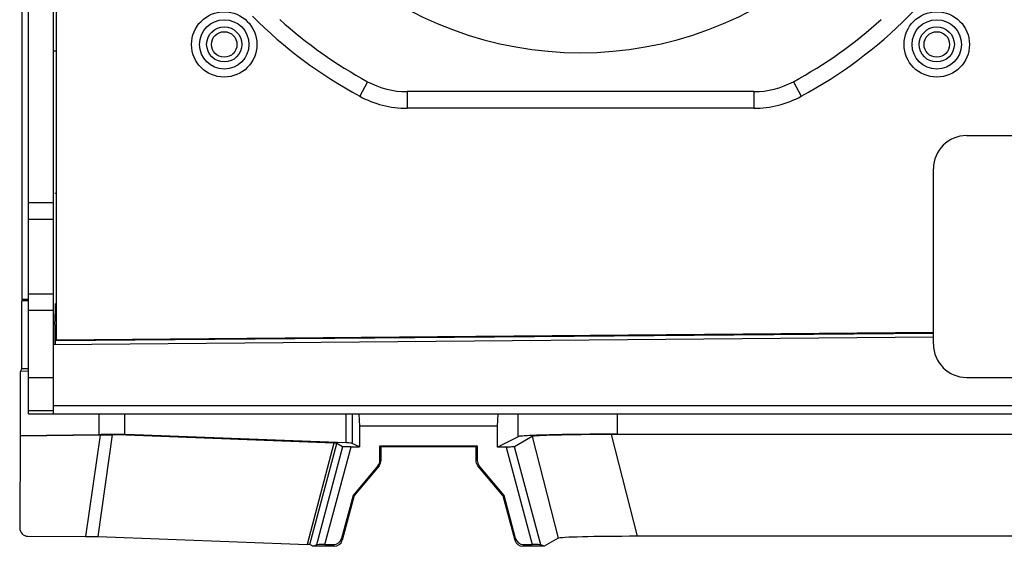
# Model space of a CAD drawing. Header units: millimetres. Extents: x 0 to 594, y 0 to 420.
# Tile 17 of 38: x 239 to 269, y 351 to 367. Entities that reach past the tile are written whole.
import ezdxf

# ---------------------------------------------------------------- set-up
doc = ezdxf.new("R2010")
doc.units = ezdxf.units.MM
doc.header["$LTSCALE"] = 32.67
doc.layers.get('0').update_dxf_attribs({"linetype": 'CONTINUOUS'})

msp = doc.modelspace()

# ---------------------------------------------------------------- linework, layer by layer
at = {"color": 7, "linetype": 'CONTINUOUS'}
for p, q in [((239.7299, 355.0626), (239.7299, 392.5626)), ((240.4799, 355.0626), (240.4799, 392.5626)), ((240.5549, 390.3417), (240.5549, 357.2836)), ((239.5306, 358.5113), (239.5306, 389.114)), ((261.6139, 364.7876), (251.146, 364.7876)), ((268.0299, 363.4626), (270.5299, 363.4626)), ((267.0299, 357.1626), (267.0299, 362.4626)), ((239.7299, 360.9376), (240.4799, 360.9376)), ((239.7299, 358.6876), (240.4799, 358.6876)), ((239.5306, 358.5113), (239.5286, 358.4702)), ((239.7299, 358.4723), (239.5286, 358.4702)), ((239.5286, 356.4161), (239.5286, 358.4702)), ((239.7299, 358.5146), (239.5306, 358.5113)), ((240.5222, 357.7453), (240.5353, 358.1785)), ((240.5222, 357.7453), (240.5222, 357.1508)), ((267.029, 357.4911), (240.5355, 357.264)), ((267.0299, 357.5146), (240.5549, 357.2836)), ((240.4799, 357.1504), (267.0299, 357.3821)), ((240.5355, 357.1509), (240.5355, 357.264)), ((239.48, 356.342), (239.5286, 356.4161)), ((239.7299, 356.3461), (239.48, 356.342)), ((239.48, 354.3943), (239.48, 356.342)), ((239.7299, 356.4194), (239.5286, 356.4161)), ((268.0299, 356.1626), (290.2799, 356.1626)), ((239.7299, 355.1626), (240.4799, 355.1626)), ((239.7299, 355.0626), (322.3238, 355.0626)), ((249.6969, 355.0483), (249.7158, 354.6876)), ((253.8751, 354.6876), (253.894, 355.0483)), ((241.8849, 354.4229), (239.4728, 354.3833)), ((241.8425, 354.4329), (239.48, 354.3943)), ((242.6685, 354.4158), (242.2634, 354.4241)), ((242.6258, 354.4352), (242.6623, 354.4345)), ((242.6685, 354.4158), (242.6623, 354.4345)), ((249.3145, 354.1851), (242.6623, 354.4345)), ((249.7158, 354.6876), (249.7158, 354.0611)), ((253.8751, 354.6876), (249.7158, 354.6876)), ((253.8751, 354.0601), (253.8751, 354.6876)), ((280.3119, 354.4304), (257.3205, 354.4357)), ((257.4961, 354.4461), (280.1377, 354.4409)), ((239.4728, 354.3833), (239.4599, 351.6164)), ((239.4728, 354.3833), (239.48, 354.3943)), ((248.9386, 354.1779), (242.6685, 354.4158)), ((249.2039, 354.0674), (249.024, 354.1712)), ((249.7158, 354.0611), (249.495, 354.1714)), ((254.5003, 354.3723), (253.8751, 354.0601)), ((254.9242, 354.3759), (254.3873, 354.0662)), ((248.6703, 351.115), (249.4625, 354.0611)), ((249.4625, 354.0611), (249.7157, 354.0611)), ((250.3271, 354.0975), (250.362, 354.0627)), ((250.3271, 353.6535), (250.3271, 354.0975)), ((250.3271, 354.0975), (253.2638, 354.0975)), ((250.362, 353.6535), (250.362, 354.0627)), ((253.2289, 354.0626), (250.362, 354.0626)), ((253.2638, 354.0975), (253.2289, 354.0626)), ((253.2289, 353.6535), (253.2289, 354.0627)), ((253.2638, 354.0975), (253.2638, 353.6535)), ((254.1325, 354.06), (253.8751, 354.0601)), ((254.1325, 354.0601), (254.9206, 351.115)), ((250.2687, 353.493), (249.5181, 352.5967)), ((250.3036, 353.493), (249.5528, 352.5967)), ((254.0381, 352.5967), (253.2872, 353.493)), ((254.0728, 352.5967), (253.3221, 353.493)), ((249.5181, 352.5967), (249.1707, 351.3003)), ((249.5528, 352.5967), (249.1912, 351.2478)), ((249.5528, 352.5967), (249.5181, 352.5967)), ((254.0381, 352.5967), (254.3997, 351.2478)), ((254.0381, 352.5967), (254.0728, 352.5967)), ((254.4202, 351.3003), (254.0728, 352.5967)), ((239.7085, 351.3645), (241.4486, 351.3629)), ((241.8262, 351.3575), (248.1326, 351.1196)), ((255.7052, 351.3047), (255.2856, 351.0626)), ((279.5325, 351.3651), (258.1013, 351.3651)), ((248.3053, 351.0626), (248.218, 351.113)), ((248.3053, 351.0626), (248.4101, 351.1088)), ((248.9494, 351.0626), (248.3053, 351.0626)), ((248.6703, 351.115), (248.9293, 351.115)), ((248.9293, 351.115), (248.9494, 351.0626)), ((254.6616, 351.115), (254.6415, 351.0626)), ((255.2856, 351.0626), (254.6415, 351.0626)), ((254.6616, 351.115), (254.9206, 351.115)), ((255.2856, 351.0626), (255.1808, 351.1088))]:
    msp.add_line(p, q, dxfattribs=at)
at = {"color": 9, "linetype": 'CONTINUOUS'}
for p, q in [((240.5375, 366.0126), (240.4799, 366.0126)), ((249.9564, 365.0886), (249.7185, 364.6489)), ((262.8035, 365.0886), (263.0414, 364.6489)), ((251.146, 364.7875), (251.146, 364.2876)), ((261.6139, 364.7875), (261.6139, 364.2876)), ((261.6139, 364.2876), (251.146, 364.2876)), ((239.7299, 361.4376), (240.4799, 361.4376)), ((239.7299, 358.1876), (240.4799, 358.1876)), ((239.7299, 356.1626), (240.4799, 356.1626)), ((240.4799, 355.3126), (270.3662, 355.3126)), ((241.8425, 355.0626), (241.8425, 354.4329)), ((242.6258, 355.0626), (242.6258, 354.4351)), ((249.3145, 354.1851), (249.3145, 355.0626)), ((249.495, 355.0626), (249.495, 354.1714)), ((254.5003, 354.3723), (254.5003, 355.0626)), ((257.4961, 354.4461), (257.4961, 355.0626)), ((241.8849, 354.4229), (241.4486, 351.3629)), ((241.8262, 351.3575), (242.2634, 354.4241)), ((258.1013, 351.3651), (257.3205, 354.4357)), ((248.9386, 354.1779), (248.1326, 351.1196)), ((248.218, 351.113), (249.024, 354.1712)), ((254.9242, 354.3759), (255.7052, 351.3047)), ((249.2039, 354.0674), (248.4101, 351.1088)), ((255.1808, 351.1088), (254.3873, 354.0662)), ((250.3271, 353.6535), (250.362, 353.6535)), ((253.2638, 353.6535), (253.2289, 353.6535)), ((249.1912, 351.2478), (249.1707, 351.3003)), ((254.4202, 351.3003), (254.3997, 351.2478))]:
    msp.add_line(p, q, dxfattribs=at)
for centre, radius in [((245.6299, 366.2126), 0.9866), ((267.1299, 366.2126), 0.9866), ((245.6299, 366.2126), 0.7451), ((267.1299, 366.2126), 0.7451), ((245.6299, 366.2126), 0.5298), ((267.1299, 366.2126), 0.5298), ((245.6299, 366.2126), 0.3849), ((267.1299, 366.2126), 0.3849)]:
    msp.add_circle(centre, radius, dxfattribs=at)
for centre, radius, start, end in [((256.3799, 376.9626), 14.0001, 298.41242, 331.58758), ((256.3799, 376.9626), 14.0001, 225.00001, 241.58758), ((251.146, 367.2876), 3.0001, 241.58758, 270), ((261.6139, 367.2876), 3.0001, 270, 298.41242)]:
    msp.add_arc(centre, radius, start, end, dxfattribs=at)
at = {"color": 7, "linetype": 'CONTINUOUS'}
for centre, radius, start, end in [((256.3799, 376.9626), 11, 228.30437, 311.69563), ((256.3799, 376.9626), 13.5, 227.79076, 241.58758), ((256.3799, 376.9626), 13.5002, 298.41242, 312.25005), ((251.146, 367.2876), 2.5, 241.58758, 270), ((261.6139, 367.2876), 2.5, 270, 298.41242), ((268.0299, 362.4626), 1, 90, 180), ((240.9799, 361.5126), 0.5, 153.45516, 157.5), ((268.0299, 357.1626), 1, 180, 270), ((248.9293, 351.3649), 0.2499, 269.99811, 345.00923), ((248.9496, 351.3128), 0.2502, 269.95703, 344.93383), ((254.6413, 351.3129), 0.2503, 195.15265, 270.11757), ((254.6616, 351.3649), 0.2499, 194.98288, 270.00979)]:
    msp.add_arc(centre, radius, start, end, dxfattribs=at)
for centre, major_axis, ratio, start_param, end_param in [((240.5331, 358.395), (0, 0.25), 0.0174544, -2.6178415, -1.570644), ((257.5024, 354.3674), (2.5809, -0.0054), 0.0263779, 1.641387, 3.0961055), ((248.5074, 354.1704), (0.5171, 0.0003), 0.0254704, 0.0440428, 0.5847444), ((248.4964, 354.1703), (1, -0.0002), 0.0261839, 0.0523659, 0.6126469), ((239.7098, 351.6163), (0.0621, 0.2442), 0.9911254, -4.4660347, -2.8956953), ((258.2832, 351.2968), (2.5807, -0.0048), 0.0263814, 1.6413815, 3.0960999), ((247.7014, 351.112), (0.5172, 0.0004), 0.0254708, 0.0440365, 0.5847381), ((248.6685, 351.1085), (0.2588, 0), 0.0252902, 1.564006, 3.0842281), ((254.9224, 351.1085), (0.2588, 0), 0.0252902, 0.0573645, 1.5775867)]:
    msp.add_ellipse(centre, major_axis=major_axis, ratio=ratio, start_param=start_param, end_param=end_param, dxfattribs=at)
for points, knots in [([(242.6258, 354.4352), (242.5747, 354.4362), (242.3136, 354.4389), (242.0525, 354.4363), (241.8425, 354.4329)], [0, 0, 0, 0, 0.1956191, 1, 1, 1, 1]), ([(241.8849, 354.4229), (241.9216, 354.4235), (242.0477, 354.4252), (242.1739, 354.4259), (242.2634, 354.4241)], [0, 0, 0, 0, 0.2907934, 1, 1, 1, 1]), ([(257.4961, 354.4461), (257.1255, 354.4462), (256.5862, 354.4439), (255.8979, 354.4348), (255.4554, 354.4266), (255.0871, 354.4146), (254.803, 354.4061), (254.6202, 354.3872), (254.5256, 354.3849), (254.5003, 354.3723)], [0, 0, 0, 0, 0.3708604, 0.5395301, 0.6888709, 0.8134703, 0.9088855, 0.9717581, 1, 1, 1, 1]), ([(249.4625, 354.0611), (249.4309, 354.0611), (249.372, 354.0619), (249.2928, 354.0611), (249.2398, 354.0669), (249.2107, 354.0634), (249.2039, 354.0674)], [0, 0, 0, 0, 0.3662525, 0.6857407, 0.9089476, 1, 1, 1, 1]), ([(254.3873, 354.0662), (254.3806, 354.0623), (254.3519, 354.0657), (254.2999, 354.06), (254.2219, 354.0608), (254.1637, 354.06), (254.1325, 354.06)], [0, 0, 0, 0, 0.0914166, 0.3134757, 0.6322438, 1, 1, 1, 1]), ([(241.4486, 351.3629), (241.4851, 351.3628), (241.611, 351.3622), (241.7369, 351.3608), (241.8262, 351.3575)], [0, 0, 0, 0, 0.2899706, 1, 1, 1, 1])]:
    msp.add_open_spline(points, degree=3, knots=knots, dxfattribs=at)
for points in [[(250.2687, 353.493), (250.3053, 353.5366), (250.3271, 353.5966), (250.3271, 353.6535)], [(250.3036, 353.493), (250.3402, 353.5366), (250.362, 353.5965), (250.362, 353.6535)], [(253.2872, 353.493), (253.2507, 353.5366), (253.2289, 353.5965), (253.2289, 353.6535)], [(253.2638, 353.6535), (253.2638, 353.5966), (253.2856, 353.5366), (253.3221, 353.493)]]:
    msp.add_open_spline(points, degree=3, dxfattribs=at)

doc.saveas('drawing.dxf')
